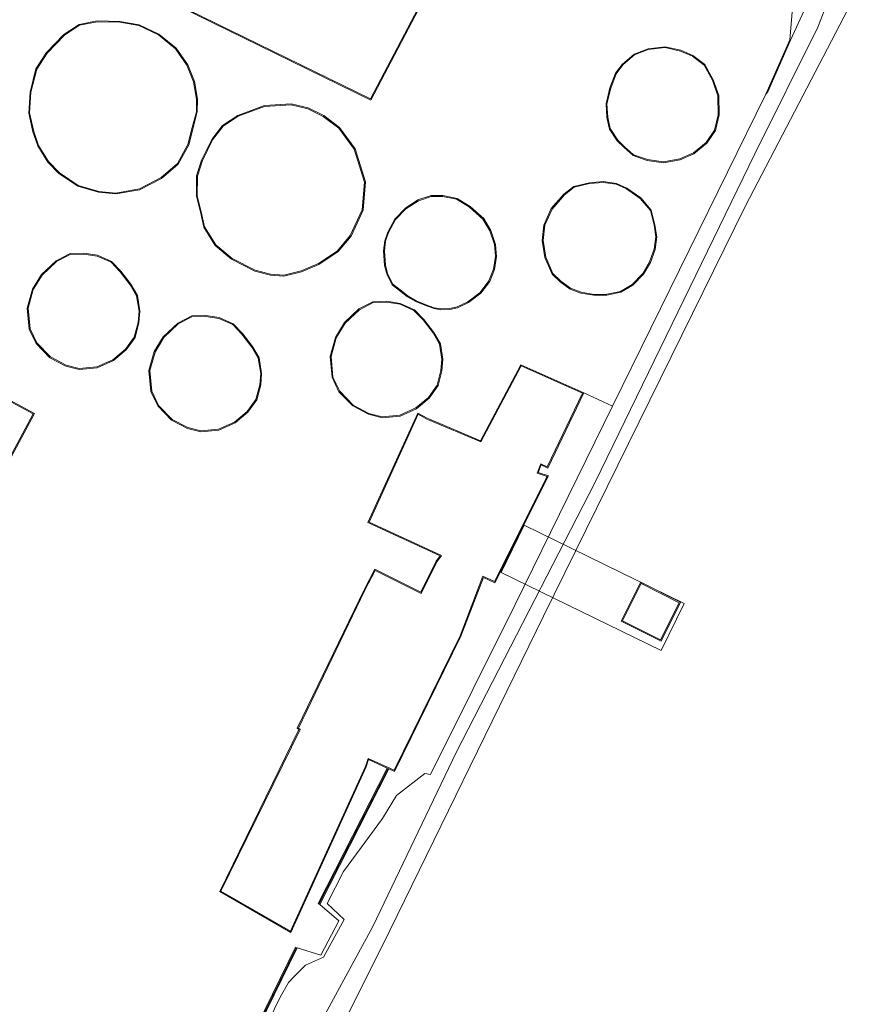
# Model space of a CAD drawing. Extents: x 176032 to 190000, y 318229 to 352878.
# Tile 131 of 184: x 177539 to 177584, y 321788 to 321841. Entities that reach past the tile are written whole.
import ezdxf

# ---------------------------------------------------------------- set-up
doc = ezdxf.new("R2010")
doc.units = 0
for name, color, linetype, lineweight in [('af-bs-rasterhekwerk', 253, 'hekwerk', 18), ('bp-b5-grasland', 253, 'Continuous', 18), ('gk-bs-kademuur', 253, 'kademuur', 18), ('gw-bs-kruinlijn', 253, 'Continuous', 18), ('iw-b6-overig', 253, 'Continuous', 18), ('kd-b1-dakrand', 6, 'Continuous', 18), ('kd-b1-maaiveldlijn', 6, 'Continuous', 18), ('kd-bs-dakrand', 6, 'Continuous', 18), ('kd-bs-maaiveldlijn', 6, 'Continuous', 18), ('kw-b5-kademuur', 253, 'kademuur', 18), ('og-b5-bebouwing', 6, 'Continuous', 18), ('og-b5-bekleding', 253, 'Continuous', 18), ('og-b5-grond_ingericht', 253, 'Continuous', 18), ('og-b5-water', 253, 'Continuous', 18), ('og-b6-bebouwing', 6, 'Continuous', 18), ('og-bs-maaiveld', 253, 'Continuous', 18), ('og-bs-terreinafscheiding', 7, 'Continuous', 18), ('wh-bs-waterlijn', 253, 'Continuous', 18)]:
    doc.layers.add(name, color=color, linetype=linetype, lineweight=lineweight)
doc.layers.add('viewports', color=7, linetype='Continuous')
doc.linetypes.add('hekwerk', pattern='A,7,-1.5,[1,RTW.shx,S=0.75,R=0,X=0,Y=0],-1.5', length=10)
doc.linetypes.add('kademuur', pattern='A,0.001,-1.5,[15,RTW.shx,S=1.016,R=0,X=0,Y=0],-3,[15,RTW.shx,S=1.016,R=0,X=0,Y=0],-3,[15,RTW.shx,S=1.016,R=0,X=0,Y=0],-3,[15,RTW.shx,S=1.016,R=0,X=0,Y=0],-3,[15,RTW.shx,S=1.016,R=0,X=0,Y=0],-2,[8,RTW.shx,S=1,R=0,X=0,Y=0],-1,[14,RTW.shx,S=1,R=0,X=0,Y=0],-1,[8,RTW.shx,S=1,R=0,X=0,Y=0],-1,[14,RTW.shx,S=1,R=0,X=0,Y=0],-1,[8,RTW.shx,S=1,R=0,X=0,Y=0],-0.001', length=19.502)

# ---------------------------------------------------------------- blocks, each defined once
blk = doc.blocks.new('x-ref dtb totaal grijs')
at = {"layer": 'af-bs-rasterhekwerk'}
for points in [[(177571.133, 321820.007, 45.14), (177579.377, 321836.796, 44.866)], [(177561.039, 321800.266, 45.31), (177561.345, 321800.199, 45.31), (177565.896, 321809.34, 45.314), (177571.133, 321820.007, 45.14)]]:
    blk.add_polyline3d(points, dxfattribs=at)
at = {"layer": 'bp-b5-grasland'}
for points in [[(177583.952, 321846.754, 44.97), (177580.712, 321839.686, 44.957), (177579.482, 321836.91, 44.87), (177579.377, 321836.796, 44.866), (177580.666, 321839.706, 44.957), (177581.291, 321847.191, 45.123)], [(177582.989, 321842.528, 44.435), (177582.178, 321840.395, 44.448), (177578.793, 321833.586, 44.409), (177570.202, 321815.933, 44.409), (177562.739, 321801.391, 44.37), (177558.246, 321792.031, 44.388), (177552.006, 321780.53, 44.531)], [(177547.202, 321775.729, 45.375), (177553.278, 321788.232, 45.379), (177553.716, 321789.019, 45.375), (177554.071, 321789.405, 45.375), (177554.632, 321789.96, 45.375), (177555.604, 321790.379, 45.373), (177556.707, 321792.41, 45.438), (177555.806, 321793.264, 45.297), (177556.684, 321794.983, 45.466), (177558.764, 321797.832, 45.384), (177559.522, 321799.077, 45.384), (177561.039, 321800.266, 45.31), (177561.345, 321800.199, 45.31), (177565.896, 321809.34, 45.314), (177571.133, 321820.007, 45.14), (177579.377, 321836.796, 44.866), (177579.482, 321836.91, 44.87), (177580.712, 321839.686, 44.957), (177583.952, 321846.754, 44.97)], [(177539.855, 321761.574, 45.257), (177554.193, 321790.882, 45.249), (177555.45, 321790.501, 45.249), (177556.423, 321792.333, 45.249), (177555.406, 321793.225, 45.297), (177559.108, 321800.508, 45.2), (177559.423, 321800.364, 45.19), (177562.986, 321807.636, 45.19), (177564.195, 321810.808, 45.19), (177564.816, 321810.515, 45.19), (177567.7, 321816.265, 45.19), (177567.144, 321816.447, 45.19), (177567.309, 321816.851, 45.19), (177567.652, 321816.685, 45.19), (177569.588, 321820.73, 45.19), (177571.133, 321820.007, 45.14), (177565.896, 321809.34, 45.314), (177561.345, 321800.199, 45.31), (177561.039, 321800.266, 45.31), (177559.522, 321799.077, 45.384), (177558.764, 321797.832, 45.384), (177556.684, 321794.983, 45.466), (177555.806, 321793.264, 45.297), (177556.707, 321792.41, 45.438), (177555.604, 321790.379, 45.373), (177554.632, 321789.96, 45.375), (177554.071, 321789.405, 45.375), (177553.716, 321789.019, 45.375), (177553.278, 321788.232, 45.379), (177547.202, 321775.729, 45.375)]]:
    blk.add_polyline3d(points, dxfattribs=at)
at = {"layer": 'gk-bs-kademuur'}
for points in [[(177555.373, 321793.269, 45.523), (177559.053, 321800.501, 45.49)], [(177539.817, 321761.616, 45.479), (177554.134, 321790.871, 45.484)]]:
    blk.add_polyline3d(points, dxfattribs=at)
at = {"layer": 'gw-bs-kruinlijn'}
for points in [[(177579.377, 321836.796, 44.866), (177579.482, 321836.91, 44.87), (177580.712, 321839.686, 44.957), (177583.952, 321846.754, 44.97)], [(177561.039, 321800.266, 45.31), (177559.522, 321799.077, 45.384), (177558.764, 321797.832, 45.384), (177556.684, 321794.983, 45.466), (177555.806, 321793.264, 45.297)], [(177555.806, 321793.264, 45.297), (177556.707, 321792.41, 45.438), (177555.604, 321790.379, 45.373), (177554.632, 321789.96, 45.375), (177554.071, 321789.405, 45.375), (177553.716, 321789.019, 45.375), (177553.278, 321788.232, 45.379), (177547.202, 321775.729, 45.375), (177540.087, 321761.446, 45.26)]]:
    blk.add_polyline3d(points, dxfattribs=at)
at = {"layer": 'iw-b6-overig'}
blk.add_polyline3d([(177565.153, 321811.067, 46.088), (177566.393, 321813.607, 46.088), (177574.989, 321809.409, 46.088), (177573.749, 321806.869, 46.088)], close=True, dxfattribs=at)
at = {"layer": 'kd-b1-dakrand'}
blk.add_polyline3d([(177572.673, 321810.474, 54.895), (177574.728, 321809.443, 54.895), (177573.724, 321807.443, 54.895), (177571.669, 321808.474, 54.895), (177572.673, 321810.474, 54.895)], dxfattribs=at)
at = {"layer": 'kd-b1-maaiveldlijn'}
blk.add_polyline3d([(177572.651, 321810.541, 46.088), (177574.795, 321809.465, 46.088), (177573.746, 321807.376, 46.088), (177571.602, 321808.452, 46.088), (177572.651, 321810.541, 46.088)], dxfattribs=at)
at = {"layer": 'kd-bs-dakrand'}
for points in [[(177562.326, 321844.531, 52.143), (177558.124, 321836.537, 51.953), (177545.313, 321842.817, 51.835)], [(177539.805, 321835.777, 65.672), (177539.877, 321836.887, 65.672), (177540.188, 321838.123, 65.672), (177540.752, 321838.998, 65.672), (177541.67, 321839.957, 65.672), (177542.482, 321840.492, 65.672), (177543.442, 321840.675, 65.672), (177544.653, 321840.653, 65.672), (177545.67, 321840.472, 65.672), (177546.728, 321839.971, 65.672), (177547.651, 321839.232, 65.672), (177548.26, 321838.346, 65.672), (177548.611, 321837.457, 65.672), (177548.777, 321836.514, 65.672), (177548.767, 321835.844, 65.677), (177548.546, 321834.992, 65.677), (177548.314, 321834.088, 65.677), (177547.756, 321833.062, 65.677), (177546.868, 321832.298, 65.677), (177545.701, 321831.698, 65.677), (177544.429, 321831.473, 65.677), (177543.52, 321831.559, 65.677), (177542.416, 321831.884, 65.677), (177541.403, 321832.56, 65.677), (177540.822, 321833.163, 65.677), (177540.287, 321834.034, 65.677), (177540.022, 321834.777, 65.677), (177539.805, 321835.777, 65.672)], [(177575.43, 321838.824, 74.149), (177576.058, 321838.347, 74.149), (177576.509, 321837.541, 74.149), (177576.793, 321836.702, 74.149), (177576.815, 321835.673, 74.149), (177576.62, 321834.858, 74.149), (177576.171, 321834.192, 74.149), (177575.486, 321833.626, 74.149), (177574.752, 321833.311, 74.149), (177573.882, 321833.153, 74.149), (177573.009, 321833.267, 74.149), (177572.269, 321833.525, 74.149), (177571.77, 321833.982, 74.149), (177571.427, 321834.31, 74.149), (177571.015, 321834.934, 74.149), (177570.88, 321835.543, 74.149), (177570.839, 321836.264, 74.149), (177571.048, 321837.107, 74.149), (177571.339, 321837.884, 74.149), (177571.688, 321838.357, 74.149), (177572.319, 321838.901, 74.145), (177573.059, 321839.182, 74.145), (177573.96, 321839.29, 74.145), (177574.784, 321839.097, 74.145), (177575.43, 321838.824, 74.149)], [(177555.585, 321835.592, 65.755), (177556.417, 321834.961, 65.755), (177557.255, 321833.825, 65.712), (177557.8, 321832.059, 65.712), (177557.682, 321830.571, 65.712), (177557.036, 321829.18, 65.716), (177556.353, 321828.37, 65.716), (177555.334, 321827.677, 65.716), (177554.4, 321827.29, 65.716), (177553.468, 321827.052, 65.716), (177552.757, 321827.104, 65.716), (177551.924, 321827.323, 65.716), (177550.684, 321827.949, 65.716), (177549.809, 321828.687, 65.716), (177549.206, 321829.652, 65.72), (177549.029, 321830.469, 65.72), (177548.816, 321831.315, 65.72), (177548.824, 321832.383, 65.72), (177549.092, 321833.224, 65.716), (177549.636, 321834.328, 65.716), (177550.202, 321835.066, 65.716), (177551.011, 321835.603, 65.716), (177552.432, 321836.132, 65.716), (177553.856, 321836.22, 65.716), (177554.759, 321836.001, 65.716), (177555.585, 321835.592, 65.755)], [(177571.889, 321831.691, 74.036), (177572.62, 321831.174, 74.036), (177573.175, 321830.526, 74.036), (177573.368, 321829.76, 74.036), (177573.469, 321829.119, 74.036), (177573.374, 321828.455, 74.036), (177573.132, 321827.764, 74.036), (177572.766, 321827.143, 74.036), (177572.196, 321826.558, 74.036), (177571.568, 321826.181, 74.036), (177570.832, 321826.027, 74.036), (177570.128, 321826.022, 74.036), (177569.449, 321826.133, 74.036), (177568.882, 321826.355, 74.036), (177568.357, 321826.732, 74.036), (177567.931, 321827.141, 74.036), (177567.548, 321828.027, 74.036), (177567.411, 321828.916, 74.036), (177567.492, 321829.737, 74.036), (177567.885, 321830.613, 74.036), (177568.553, 321831.368, 74.036), (177569.07, 321831.783, 74.036), (177569.901, 321831.978, 74.036), (177570.633, 321832.037, 74.036), (177571.33, 321831.941, 74.036), (177571.889, 321831.691, 74.036)], [(177563.447, 321830.704, 64.872), (177564.173, 321830.062, 64.876), (177564.549, 321829.431, 64.876), (177564.791, 321828.703, 64.876), (177564.855, 321828.056, 64.876), (177564.745, 321827.373, 64.876), (177564.492, 321826.745, 64.876), (177564.017, 321826.132, 64.876), (177563.367, 321825.627, 64.876), (177562.79, 321825.348, 64.876), (177562.387, 321825.264, 64.876), (177561.904, 321825.244, 64.876), (177561.556, 321825.306, 64.876), (177561.155, 321825.446, 64.876), (177560.588, 321825.682, 64.876), (177560.148, 321825.935, 64.876), (177559.715, 321826.266, 64.876), (177559.334, 321826.568, 64.876), (177559.061, 321827.099, 64.876), (177558.928, 321827.588, 64.876), (177558.884, 321828.36, 64.876), (177558.939, 321828.892, 64.876), (177559.102, 321829.344, 64.876), (177559.476, 321830.044, 64.876), (177560.033, 321830.617, 64.876), (177560.702, 321831.053, 64.876), (177561.391, 321831.294, 64.876), (177562.01, 321831.292, 64.876), (177562.758, 321831.133, 64.876), (177563.447, 321830.704, 64.872)], [(177544.674, 321827.239, 64.972), (177545.207, 321826.541, 64.972), (177545.553, 321825.945, 64.972), (177545.684, 321825.124, 64.972), (177545.632, 321824.518, 64.972), (177545.429, 321823.729, 64.972), (177544.959, 321823.072, 64.972), (177544.283, 321822.511, 64.972), (177543.42, 321822.121, 64.972), (177542.471, 321822.033, 64.972), (177541.761, 321822.215, 64.972), (177540.917, 321822.656, 64.972), (177540.19, 321823.409, 64.972), (177539.825, 321824.17, 64.972), (177539.729, 321825.277, 64.972), (177540.002, 321826.276, 64.972), (177540.478, 321827.063, 64.972), (177541.251, 321827.789, 64.972), (177541.988, 321828.171, 64.972), (177542.723, 321828.192, 64.972), (177543.43, 321828.084, 64.972), (177544.181, 321827.749, 64.972), (177544.674, 321827.239, 64.972)], [(177521.717, 321827.99, 65.685), (177534.539, 321821.119, 65.681), (177535.125, 321822.212, 65.681), (177539.995, 321819.603, 65.681), (177533.016, 321806.578, 65.685), (177515.324, 321816.057, 65.681), (177521.717, 321827.99, 65.685)], [(177560.958, 321824.647, 65.268), (177561.491, 321823.949, 65.268), (177561.837, 321823.353, 65.268), (177561.968, 321822.532, 65.268), (177561.916, 321821.926, 65.272), (177561.713, 321821.137, 65.272), (177561.243, 321820.48, 65.272), (177560.567, 321819.919, 65.272), (177559.704, 321819.529, 65.272), (177558.755, 321819.441, 65.272), (177558.045, 321819.623, 65.272), (177557.201, 321820.064, 65.272), (177556.474, 321820.817, 65.272), (177556.109, 321821.578, 65.272), (177556.013, 321822.685, 65.268), (177556.286, 321823.684, 65.268), (177556.762, 321824.471, 65.268), (177557.535, 321825.197, 65.268), (177558.272, 321825.579, 65.268), (177559.007, 321825.6, 65.268), (177559.714, 321825.492, 65.268), (177560.465, 321825.157, 65.268), (177560.958, 321824.647, 65.268)], [(177551.216, 321823.886, 64.99), (177551.749, 321823.188, 64.99), (177552.095, 321822.592, 64.99), (177552.226, 321821.771, 64.99), (177552.174, 321821.165, 64.99), (177551.971, 321820.376, 64.99), (177551.501, 321819.719, 64.99), (177550.825, 321819.158, 64.99), (177549.962, 321818.768, 64.99), (177549.013, 321818.68, 64.99), (177548.303, 321818.862, 64.99), (177547.459, 321819.303, 64.99), (177546.732, 321820.056, 64.99), (177546.367, 321820.817, 64.99), (177546.271, 321821.924, 64.99), (177546.544, 321822.923, 64.99), (177547.02, 321823.71, 64.99), (177547.793, 321824.436, 64.99), (177548.53, 321824.818, 64.99), (177549.265, 321824.839, 64.99), (177549.972, 321824.731, 64.99), (177550.723, 321824.396, 64.99), (177551.216, 321823.886, 64.99)], [(177550.09, 321793.938, 49.289), (177554.348, 321802.632, 49.119), (177554.248, 321802.706, 49.072), (177557.844, 321810.157, 49.072), (177558.378, 321811.172, 49.072), (177560.858, 321809.938, 48.924), (177561.7, 321811.648, 48.924), (177561.94, 321811.979, 56.757), (177558.056, 321813.773, 56.757), (177560.69, 321819.574, 56.757), (177561.157, 321819.319, 56.757), (177561.249, 321819.283, 57.183), (177564.066, 321818.086, 57.183), (177566.223, 321822.175, 57.183), (177569.521, 321820.706, 57.187), (177567.628, 321816.752, 57.183), (177567.283, 321816.919, 57.183), (177567.077, 321816.417, 56.944), (177567.63, 321816.236, 56.948), (177564.792, 321810.579, 56.948), (177564.17, 321810.873, 56.796), (177562.941, 321807.657, 48.898), (177559.4, 321800.431, 48.941), (177557.993, 321801.074, 49.202), (177557.856, 321800.631, 48.545), (177553.822, 321791.776, 48.55), (177550.09, 321793.938, 49.289)]]:
    blk.add_polyline3d(points, dxfattribs=at)
at = {"layer": 'kd-bs-maaiveldlijn'}
for points in [[(177562.36, 321844.488, 45.021), (177558.146, 321836.47, 45.021), (177545.301, 321842.767, 45.021)], [(177539.755, 321835.773, 44.996), (177539.827, 321836.895, 44.996), (177540.142, 321838.143, 44.996), (177540.713, 321839.029, 44.996), (177541.638, 321839.996, 44.996), (177542.463, 321840.539, 44.996), (177543.438, 321840.725, 44.996), (177544.658, 321840.703, 44.996), (177545.685, 321840.52, 44.996), (177546.755, 321840.014, 44.996), (177547.688, 321839.266, 44.996), (177548.304, 321838.37, 44.996), (177548.659, 321837.471, 44.996), (177548.827, 321836.518, 44.996), (177548.817, 321835.837, 44.996), (177548.594, 321834.98, 44.996), (177548.361, 321834.07, 44.996), (177547.796, 321833.03, 44.996), (177546.896, 321832.256, 44.996), (177545.717, 321831.65, 44.996), (177544.431, 321831.423, 44.996), (177543.511, 321831.51, 44.996), (177542.395, 321831.838, 44.996), (177541.371, 321832.521, 44.996), (177540.782, 321833.132, 44.996), (177540.242, 321834.012, 44.996), (177539.974, 321834.763, 44.996), (177539.755, 321835.773, 44.996)], [(177575.455, 321838.868, 45.1), (177576.097, 321838.381, 45.1), (177576.555, 321837.561, 45.1), (177576.843, 321836.711, 45.1), (177576.865, 321835.668, 45.1), (177576.667, 321834.838, 45.1), (177576.208, 321834.158, 45.1), (177575.512, 321833.583, 45.1), (177574.767, 321833.263, 45.1), (177573.883, 321833.102, 45.1), (177572.997, 321833.218, 45.1), (177572.243, 321833.481, 45.1), (177571.736, 321833.945, 45.1), (177571.388, 321834.278, 45.1), (177570.968, 321834.914, 45.1), (177570.83, 321835.536, 45.1), (177570.789, 321836.269, 45.1), (177571, 321837.122, 45.1), (177571.295, 321837.908, 45.1), (177571.651, 321838.391, 45.1), (177572.293, 321838.945, 45.1), (177573.047, 321839.231, 45.1), (177573.963, 321839.341, 45.1), (177574.8, 321839.145, 45.1), (177575.455, 321838.868, 45.1)], [(177555.611, 321835.635, 44.86), (177556.453, 321834.996, 44.86), (177557.3, 321833.848, 44.86), (177557.851, 321832.065, 44.86), (177557.731, 321830.558, 44.86), (177557.079, 321829.153, 44.86), (177556.387, 321828.333, 44.86), (177555.358, 321827.633, 44.86), (177554.416, 321827.242, 44.86), (177553.472, 321827.002, 44.86), (177552.749, 321827.054, 44.86), (177551.906, 321827.276, 44.86), (177550.656, 321827.907, 44.86), (177549.771, 321828.654, 44.86), (177549.159, 321829.633, 44.86), (177548.98, 321830.458, 44.86), (177548.766, 321831.309, 44.86), (177548.774, 321832.391, 44.86), (177549.045, 321833.243, 44.86), (177549.593, 321834.355, 44.86), (177550.167, 321835.103, 44.86), (177550.988, 321835.648, 44.86), (177552.422, 321836.181, 44.86), (177553.86, 321836.27, 44.86), (177554.776, 321836.048, 44.86), (177555.611, 321835.635, 44.86)], [(177571.914, 321831.735, 45.1), (177572.654, 321831.211, 45.1), (177573.221, 321830.55, 45.1), (177573.417, 321829.77, 45.1), (177573.52, 321829.119, 45.1), (177573.423, 321828.443, 45.1), (177573.178, 321827.743, 45.1), (177572.806, 321827.112, 45.1), (177572.227, 321826.518, 45.1), (177571.586, 321826.134, 45.1), (177570.837, 321825.977, 45.1), (177570.124, 321825.972, 45.1), (177569.436, 321826.085, 45.1), (177568.858, 321826.311, 45.1), (177568.325, 321826.693, 45.1), (177567.889, 321827.112, 45.1), (177567.5, 321828.013, 45.1), (177567.361, 321828.915, 45.1), (177567.443, 321829.75, 45.1), (177567.842, 321830.64, 45.1), (177568.518, 321831.404, 45.1), (177569.048, 321831.829, 45.1), (177569.893, 321832.028, 45.1), (177570.634, 321832.087, 45.1), (177571.344, 321831.99, 45.1), (177571.914, 321831.735, 45.1)], [(177563.477, 321830.744, 45.1), (177564.212, 321830.094, 45.1), (177564.595, 321829.452, 45.1), (177564.84, 321828.713, 45.1), (177564.905, 321828.054, 45.1), (177564.793, 321827.36, 45.1), (177564.536, 321826.72, 45.1), (177564.053, 321826.096, 45.1), (177563.394, 321825.584, 45.1), (177562.806, 321825.3, 45.1), (177562.393, 321825.214, 45.1), (177561.901, 321825.194, 45.1), (177561.543, 321825.257, 45.1), (177561.137, 321825.399, 45.1), (177560.566, 321825.637, 45.1), (177560.12, 321825.893, 45.1), (177559.684, 321826.227, 45.1), (177559.294, 321826.536, 45.1), (177559.014, 321827.081, 45.1), (177558.878, 321827.58, 45.1), (177558.834, 321828.361, 45.1), (177558.89, 321828.903, 45.1), (177559.056, 321829.364, 45.1), (177559.435, 321830.074, 45.1), (177560.001, 321830.656, 45.1), (177560.68, 321831.098, 45.1), (177561.383, 321831.344, 45.1), (177562.015, 321831.342, 45.1), (177562.777, 321831.18, 45.1), (177563.477, 321830.744, 45.1)], [(177521.697, 321828.058, 44.87), (177534.519, 321821.187, 44.87), (177535.105, 321822.28, 44.87), (177540.063, 321819.623, 44.87), (177533.036, 321806.51, 44.87), (177515.256, 321816.037, 44.87), (177521.697, 321828.058, 44.87)], [(177544.712, 321827.272, 45.149), (177545.249, 321826.569, 45.149), (177545.601, 321825.962, 45.149), (177545.734, 321825.126, 45.149), (177545.681, 321824.51, 45.149), (177545.475, 321823.708, 45.149), (177544.996, 321823.038, 45.149), (177544.31, 321822.468, 45.149), (177543.433, 321822.072, 45.149), (177542.467, 321821.982, 45.149), (177541.743, 321822.168, 45.149), (177540.887, 321822.615, 45.149), (177540.148, 321823.38, 45.149), (177539.776, 321824.157, 45.149), (177539.678, 321825.282, 45.149), (177539.956, 321826.296, 45.149), (177540.439, 321827.095, 45.149), (177541.222, 321827.83, 45.149), (177541.975, 321828.221, 45.149), (177542.726, 321828.242, 45.149), (177543.444, 321828.132, 45.149), (177544.21, 321827.791, 45.149), (177544.712, 321827.272, 45.149)], [(177560.996, 321824.68, 45.08), (177561.533, 321823.977, 45.08), (177561.885, 321823.37, 45.08), (177562.018, 321822.534, 45.08), (177561.965, 321821.918, 45.08), (177561.759, 321821.116, 45.08), (177561.28, 321820.446, 45.08), (177560.594, 321819.876, 45.08), (177559.717, 321819.48, 45.08), (177558.751, 321819.39, 45.08), (177558.027, 321819.576, 45.08), (177557.171, 321820.023, 45.08), (177556.432, 321820.788, 45.08), (177556.06, 321821.565, 45.08), (177555.962, 321822.69, 45.08), (177556.24, 321823.704, 45.08), (177556.723, 321824.503, 45.08), (177557.506, 321825.238, 45.08), (177558.259, 321825.629, 45.08), (177559.01, 321825.65, 45.08), (177559.728, 321825.54, 45.08), (177560.494, 321825.199, 45.08), (177560.996, 321824.68, 45.08)], [(177551.254, 321823.919, 45.149), (177551.791, 321823.216, 45.149), (177552.143, 321822.609, 45.149), (177552.276, 321821.773, 45.149), (177552.223, 321821.157, 45.149), (177552.017, 321820.355, 45.149), (177551.538, 321819.685, 45.149), (177550.852, 321819.115, 45.149), (177549.975, 321818.719, 45.149), (177549.009, 321818.629, 45.149), (177548.285, 321818.815, 45.149), (177547.429, 321819.262, 45.149), (177546.69, 321820.027, 45.149), (177546.318, 321820.804, 45.149), (177546.22, 321821.929, 45.149), (177546.498, 321822.943, 45.149), (177546.981, 321823.742, 45.149), (177547.764, 321824.477, 45.149), (177548.517, 321824.868, 45.149), (177549.268, 321824.889, 45.149), (177549.986, 321824.779, 45.149), (177550.752, 321824.438, 45.149), (177551.254, 321823.919, 45.149)], [(177559.018, 321800.549, 45.2), (177559.108, 321800.508, 45.2), (177559.423, 321800.364, 45.19), (177562.986, 321807.636, 45.19), (177564.195, 321810.808, 45.19), (177564.816, 321810.515, 45.19), (177567.7, 321816.265, 45.19), (177567.144, 321816.447, 45.19), (177567.309, 321816.851, 45.19), (177567.652, 321816.685, 45.19), (177569.588, 321820.73, 45.19), (177566.2, 321822.24, 45.19), (177564.043, 321818.15, 45.19), (177561.256, 321819.334, 45.19), (177561.167, 321819.37, 45.19), (177560.666, 321819.643, 45.19), (177557.99, 321813.749, 45.19), (177561.864, 321811.96, 45.19), (177561.657, 321811.674, 45.19), (177560.835, 321810.005, 45.19), (177558.356, 321811.239, 45.19), (177557.799, 321810.18, 45.19), (177554.185, 321802.69, 45.19), (177554.278, 321802.623, 45.19), (177550.026, 321793.92, 45.19), (177553.844, 321791.704, 45.19), (177557.902, 321800.612, 45.19), (177558.021, 321801.005, 45.19), (177559.018, 321800.549, 45.2)]]:
    blk.add_polyline3d(points, dxfattribs=at)
at = {"layer": 'kw-b5-kademuur'}
for points in [[(177559.018, 321800.549, 45.2), (177559.108, 321800.508, 45.2), (177555.406, 321793.225, 45.297), (177555.317, 321793.27, 45.297)], [(177539.855, 321761.574, 45.257), (177539.766, 321761.615, 45.257), (177554.103, 321790.926, 45.249), (177554.193, 321790.882, 45.249)]]:
    blk.add_polyline3d(points, close=True, dxfattribs=at)
at = {"layer": 'og-b5-bebouwing'}
blk.add_polyline3d([(177562.36, 321844.488, 45.021), (177558.146, 321836.47, 45.021), (177545.301, 321842.767, 45.021)], dxfattribs=at)
for points in [[(177539.755, 321835.773, 44.996), (177539.827, 321836.895, 44.996), (177540.142, 321838.143, 44.996), (177540.713, 321839.029, 44.996), (177541.638, 321839.996, 44.996), (177542.463, 321840.539, 44.996), (177543.438, 321840.725, 44.996), (177544.658, 321840.703, 44.996), (177545.685, 321840.52, 44.996), (177546.755, 321840.014, 44.996), (177547.688, 321839.266, 44.996), (177548.304, 321838.37, 44.996), (177548.659, 321837.471, 44.996), (177548.827, 321836.518, 44.996), (177548.817, 321835.837, 44.996), (177548.594, 321834.98, 44.996), (177548.361, 321834.07, 44.996), (177547.796, 321833.03, 44.996), (177546.896, 321832.256, 44.996), (177545.717, 321831.65, 44.996), (177544.431, 321831.423, 44.996), (177543.511, 321831.51, 44.996), (177542.395, 321831.838, 44.996), (177541.371, 321832.521, 44.996), (177540.782, 321833.132, 44.996), (177540.242, 321834.012, 44.996), (177539.974, 321834.763, 44.996)], [(177575.455, 321838.868, 45.1), (177576.097, 321838.381, 45.1), (177576.555, 321837.561, 45.1), (177576.843, 321836.711, 45.1), (177576.865, 321835.668, 45.1), (177576.667, 321834.838, 45.1), (177576.208, 321834.158, 45.1), (177575.512, 321833.583, 45.1), (177574.767, 321833.263, 45.1), (177573.883, 321833.102, 45.1), (177572.997, 321833.218, 45.1), (177572.243, 321833.481, 45.1), (177571.736, 321833.945, 45.1), (177571.388, 321834.278, 45.1), (177570.968, 321834.914, 45.1), (177570.83, 321835.536, 45.1), (177570.789, 321836.269, 45.1), (177571, 321837.122, 45.1), (177571.295, 321837.908, 45.1), (177571.651, 321838.391, 45.1), (177572.293, 321838.945, 45.1), (177573.047, 321839.231, 45.1), (177573.963, 321839.341, 45.1), (177574.8, 321839.145, 45.1)], [(177555.611, 321835.635, 44.86), (177556.453, 321834.996, 44.86), (177557.3, 321833.848, 44.86), (177557.851, 321832.065, 44.86), (177557.731, 321830.558, 44.86), (177557.079, 321829.153, 44.86), (177556.387, 321828.333, 44.86), (177555.358, 321827.633, 44.86), (177554.416, 321827.242, 44.86), (177553.472, 321827.002, 44.86), (177552.749, 321827.054, 44.86), (177551.906, 321827.276, 44.86), (177550.656, 321827.907, 44.86), (177549.771, 321828.654, 44.86), (177549.159, 321829.633, 44.86), (177548.98, 321830.458, 44.86), (177548.766, 321831.309, 44.86), (177548.774, 321832.391, 44.86), (177549.045, 321833.243, 44.86), (177549.593, 321834.355, 44.86), (177550.167, 321835.103, 44.86), (177550.988, 321835.648, 44.86), (177552.422, 321836.181, 44.86), (177553.86, 321836.27, 44.86), (177554.776, 321836.048, 44.86)], [(177571.914, 321831.735, 45.1), (177572.654, 321831.211, 45.1), (177573.221, 321830.55, 45.1), (177573.417, 321829.77, 45.1), (177573.52, 321829.119, 45.1), (177573.423, 321828.443, 45.1), (177573.178, 321827.743, 45.1), (177572.806, 321827.112, 45.1), (177572.227, 321826.518, 45.1), (177571.586, 321826.134, 45.1), (177570.837, 321825.977, 45.1), (177570.124, 321825.972, 45.1), (177569.436, 321826.085, 45.1), (177568.858, 321826.311, 45.1), (177568.325, 321826.693, 45.1), (177567.889, 321827.112, 45.1), (177567.5, 321828.013, 45.1), (177567.361, 321828.915, 45.1), (177567.443, 321829.75, 45.1), (177567.842, 321830.64, 45.1), (177568.518, 321831.404, 45.1), (177569.048, 321831.829, 45.1), (177569.893, 321832.028, 45.1), (177570.634, 321832.087, 45.1), (177571.344, 321831.99, 45.1)], [(177563.477, 321830.744, 45.1), (177564.212, 321830.094, 45.1), (177564.595, 321829.452, 45.1), (177564.84, 321828.713, 45.1), (177564.905, 321828.054, 45.1), (177564.793, 321827.36, 45.1), (177564.536, 321826.72, 45.1), (177564.053, 321826.096, 45.1), (177563.394, 321825.584, 45.1), (177562.806, 321825.3, 45.1), (177562.393, 321825.214, 45.1), (177561.901, 321825.194, 45.1), (177561.543, 321825.257, 45.1), (177561.137, 321825.399, 45.1), (177560.566, 321825.637, 45.1), (177560.12, 321825.893, 45.1), (177559.684, 321826.227, 45.1), (177559.294, 321826.536, 45.1), (177559.014, 321827.081, 45.1), (177558.878, 321827.58, 45.1), (177558.834, 321828.361, 45.1), (177558.89, 321828.903, 45.1), (177559.056, 321829.364, 45.1), (177559.435, 321830.074, 45.1), (177560.001, 321830.656, 45.1), (177560.68, 321831.098, 45.1), (177561.383, 321831.344, 45.1), (177562.015, 321831.342, 45.1), (177562.777, 321831.18, 45.1)], [(177521.697, 321828.058, 44.87), (177534.519, 321821.187, 44.87), (177535.105, 321822.28, 44.87), (177540.063, 321819.623, 44.87), (177533.036, 321806.51, 44.87), (177515.256, 321816.037, 44.87)], [(177544.712, 321827.272, 45.149), (177545.249, 321826.569, 45.149), (177545.601, 321825.962, 45.149), (177545.734, 321825.126, 45.149), (177545.681, 321824.51, 45.149), (177545.475, 321823.708, 45.149), (177544.996, 321823.038, 45.149), (177544.31, 321822.468, 45.149), (177543.433, 321822.072, 45.149), (177542.467, 321821.982, 45.149), (177541.743, 321822.168, 45.149), (177540.887, 321822.615, 45.149), (177540.148, 321823.38, 45.149), (177539.776, 321824.157, 45.149), (177539.678, 321825.282, 45.149), (177539.956, 321826.296, 45.149), (177540.439, 321827.095, 45.149), (177541.222, 321827.83, 45.149), (177541.975, 321828.221, 45.149), (177542.726, 321828.242, 45.149), (177543.444, 321828.132, 45.149), (177544.21, 321827.791, 45.149)], [(177560.996, 321824.68, 45.08), (177561.533, 321823.977, 45.08), (177561.885, 321823.37, 45.08), (177562.018, 321822.534, 45.08), (177561.965, 321821.918, 45.08), (177561.759, 321821.116, 45.08), (177561.28, 321820.446, 45.08), (177560.594, 321819.876, 45.08), (177559.717, 321819.48, 45.08), (177558.751, 321819.39, 45.08), (177558.027, 321819.576, 45.08), (177557.171, 321820.023, 45.08), (177556.432, 321820.788, 45.08), (177556.06, 321821.565, 45.08), (177555.962, 321822.69, 45.08), (177556.24, 321823.704, 45.08), (177556.723, 321824.503, 45.08), (177557.506, 321825.238, 45.08), (177558.259, 321825.629, 45.08), (177559.01, 321825.65, 45.08), (177559.728, 321825.54, 45.08), (177560.494, 321825.199, 45.08)], [(177551.254, 321823.919, 45.149), (177551.791, 321823.216, 45.149), (177552.143, 321822.609, 45.149), (177552.276, 321821.773, 45.149), (177552.223, 321821.157, 45.149), (177552.017, 321820.355, 45.149), (177551.538, 321819.685, 45.149), (177550.852, 321819.115, 45.149), (177549.975, 321818.719, 45.149), (177549.009, 321818.629, 45.149), (177548.285, 321818.815, 45.149), (177547.429, 321819.262, 45.149), (177546.69, 321820.027, 45.149), (177546.318, 321820.804, 45.149), (177546.22, 321821.929, 45.149), (177546.498, 321822.943, 45.149), (177546.981, 321823.742, 45.149), (177547.764, 321824.477, 45.149), (177548.517, 321824.868, 45.149), (177549.268, 321824.889, 45.149), (177549.986, 321824.779, 45.149), (177550.752, 321824.438, 45.149)], [(177559.018, 321800.549, 45.2), (177558.021, 321801.005, 45.19), (177557.902, 321800.612, 45.19), (177553.844, 321791.704, 45.19), (177550.026, 321793.92, 45.19), (177554.278, 321802.623, 45.19), (177554.185, 321802.69, 45.19), (177557.799, 321810.18, 45.19), (177558.356, 321811.239, 45.19), (177560.835, 321810.005, 45.19), (177561.657, 321811.674, 45.19), (177561.864, 321811.96, 45.19), (177557.99, 321813.749, 45.19), (177560.666, 321819.643, 45.19), (177561.167, 321819.37, 45.19), (177561.256, 321819.334, 45.19), (177564.043, 321818.15, 45.19), (177566.2, 321822.24, 45.19), (177569.588, 321820.73, 45.19), (177567.652, 321816.685, 45.19), (177567.309, 321816.851, 45.19), (177567.144, 321816.447, 45.19), (177567.7, 321816.265, 45.19), (177564.816, 321810.515, 45.19), (177564.195, 321810.808, 45.19), (177562.986, 321807.636, 45.19), (177559.423, 321800.364, 45.19), (177559.108, 321800.508, 45.2)]]:
    blk.add_polyline3d(points, close=True, dxfattribs=at)
at = {"layer": 'og-b5-bekleding'}
blk.add_polyline3d([(177584.456, 321842.623, 43.844), (177578.285, 321830.776, 43.848), (177567.431, 321808.718, 43.753), (177558.779, 321791.017, 43.757), (177549.492, 321772.529, 43.761), (177547.32, 321767.473, 43.761), (177546.338, 321765.957, 43.766), (177545.395, 321764.917, 43.727), (177544.736, 321764.162, 43.683), (177543.984, 321763.372, 43.683), (177543.381, 321762.843, 43.683), (177542.905, 321762.751, 43.683), (177543.372, 321763.913, 44.079), (177544.039, 321765.606, 44.657), (177544.956, 321766.532, 44.622), (177547.471, 321770.976, 44.531), (177552.006, 321780.53, 44.531), (177558.246, 321792.031, 44.388), (177562.739, 321801.391, 44.37), (177570.202, 321815.933, 44.409), (177578.793, 321833.586, 44.409), (177582.178, 321840.395, 44.448), (177582.989, 321842.528, 44.435)], dxfattribs=at)
at = {"layer": 'og-b5-grond_ingericht'}
for points in [[(177581.291, 321847.191, 45.123), (177580.666, 321839.706, 44.957), (177579.377, 321836.796, 44.866), (177571.133, 321820.007, 45.14), (177569.588, 321820.73, 45.19), (177566.2, 321822.24, 45.19), (177564.043, 321818.15, 45.19), (177561.256, 321819.334, 45.19), (177561.167, 321819.37, 45.19), (177560.666, 321819.643, 45.19), (177557.99, 321813.749, 45.19), (177561.864, 321811.96, 45.19), (177561.657, 321811.674, 45.19), (177560.835, 321810.005, 45.19), (177558.356, 321811.239, 45.19), (177557.799, 321810.18, 45.19), (177554.185, 321802.69, 45.19), (177554.278, 321802.623, 45.19), (177550.026, 321793.92, 45.19), (177553.844, 321791.704, 45.19), (177557.902, 321800.612, 45.19), (177558.021, 321801.005, 45.19), (177559.018, 321800.549, 45.2), (177555.317, 321793.27, 45.297), (177555.406, 321793.225, 45.297), (177556.423, 321792.333, 45.249), (177555.45, 321790.501, 45.249), (177554.193, 321790.882, 45.249), (177554.103, 321790.926, 45.249), (177539.766, 321761.615, 45.257)], [(177545.301, 321842.767, 45.021), (177558.146, 321836.47, 45.021), (177562.36, 321844.488, 45.021)]]:
    blk.add_polyline3d(points, dxfattribs=at)
for points in [[(177539.755, 321835.773, 44.996), (177539.974, 321834.763, 44.996), (177540.242, 321834.012, 44.996), (177540.782, 321833.132, 44.996), (177541.371, 321832.521, 44.996), (177542.395, 321831.838, 44.996), (177543.511, 321831.51, 44.996), (177544.431, 321831.423, 44.996), (177545.717, 321831.65, 44.996), (177546.896, 321832.256, 44.996), (177547.796, 321833.03, 44.996), (177548.361, 321834.07, 44.996), (177548.594, 321834.98, 44.996), (177548.817, 321835.837, 44.996), (177548.827, 321836.518, 44.996), (177548.659, 321837.471, 44.996), (177548.304, 321838.37, 44.996), (177547.688, 321839.266, 44.996), (177546.755, 321840.014, 44.996), (177545.685, 321840.52, 44.996), (177544.658, 321840.703, 44.996), (177543.438, 321840.725, 44.996), (177542.463, 321840.539, 44.996), (177541.638, 321839.996, 44.996), (177540.713, 321839.029, 44.996), (177540.142, 321838.143, 44.996), (177539.827, 321836.895, 44.996)], [(177571, 321837.122, 45.1), (177570.789, 321836.269, 45.1), (177570.83, 321835.536, 45.1), (177570.968, 321834.914, 45.1), (177571.388, 321834.278, 45.1), (177571.736, 321833.945, 45.1), (177572.243, 321833.481, 45.1), (177572.997, 321833.218, 45.1), (177573.883, 321833.102, 45.1), (177574.767, 321833.263, 45.1), (177575.512, 321833.583, 45.1), (177576.208, 321834.158, 45.1), (177576.667, 321834.838, 45.1), (177576.865, 321835.668, 45.1), (177576.843, 321836.711, 45.1), (177576.555, 321837.561, 45.1), (177576.097, 321838.381, 45.1), (177575.455, 321838.868, 45.1), (177574.8, 321839.145, 45.1), (177573.963, 321839.341, 45.1), (177573.047, 321839.231, 45.1), (177572.293, 321838.945, 45.1), (177571.651, 321838.391, 45.1), (177571.295, 321837.908, 45.1)], [(177554.776, 321836.048, 44.86), (177553.86, 321836.27, 44.86), (177552.422, 321836.181, 44.86), (177550.988, 321835.648, 44.86), (177550.167, 321835.103, 44.86), (177549.593, 321834.355, 44.86), (177549.045, 321833.243, 44.86), (177548.774, 321832.391, 44.86), (177548.766, 321831.309, 44.86), (177548.98, 321830.458, 44.86), (177549.159, 321829.633, 44.86), (177549.771, 321828.654, 44.86), (177550.656, 321827.907, 44.86), (177551.906, 321827.276, 44.86), (177552.749, 321827.054, 44.86), (177553.472, 321827.002, 44.86), (177554.416, 321827.242, 44.86), (177555.358, 321827.633, 44.86), (177556.387, 321828.333, 44.86), (177557.079, 321829.153, 44.86), (177557.731, 321830.558, 44.86), (177557.851, 321832.065, 44.86), (177557.3, 321833.848, 44.86), (177556.453, 321834.996, 44.86), (177555.611, 321835.635, 44.86)], [(177568.518, 321831.404, 45.1), (177567.842, 321830.64, 45.1), (177567.443, 321829.75, 45.1), (177567.361, 321828.915, 45.1), (177567.5, 321828.013, 45.1), (177567.889, 321827.112, 45.1), (177568.325, 321826.693, 45.1), (177568.858, 321826.311, 45.1), (177569.436, 321826.085, 45.1), (177570.124, 321825.972, 45.1), (177570.837, 321825.977, 45.1), (177571.586, 321826.134, 45.1), (177572.227, 321826.518, 45.1), (177572.806, 321827.112, 45.1), (177573.178, 321827.743, 45.1), (177573.423, 321828.443, 45.1), (177573.52, 321829.119, 45.1), (177573.417, 321829.77, 45.1), (177573.221, 321830.55, 45.1), (177572.654, 321831.211, 45.1), (177571.914, 321831.735, 45.1), (177571.344, 321831.99, 45.1), (177570.634, 321832.087, 45.1), (177569.893, 321832.028, 45.1), (177569.048, 321831.829, 45.1)], [(177562.015, 321831.342, 45.1), (177561.383, 321831.344, 45.1), (177560.68, 321831.098, 45.1), (177560.001, 321830.656, 45.1), (177559.435, 321830.074, 45.1), (177559.056, 321829.364, 45.1), (177558.89, 321828.903, 45.1), (177558.834, 321828.361, 45.1), (177558.878, 321827.58, 45.1), (177559.014, 321827.081, 45.1), (177559.294, 321826.536, 45.1), (177559.684, 321826.227, 45.1), (177560.12, 321825.893, 45.1), (177560.566, 321825.637, 45.1), (177561.137, 321825.399, 45.1), (177561.543, 321825.257, 45.1), (177561.901, 321825.194, 45.1), (177562.393, 321825.214, 45.1), (177562.806, 321825.3, 45.1), (177563.394, 321825.584, 45.1), (177564.053, 321826.096, 45.1), (177564.536, 321826.72, 45.1), (177564.793, 321827.36, 45.1), (177564.905, 321828.054, 45.1), (177564.84, 321828.713, 45.1), (177564.595, 321829.452, 45.1), (177564.212, 321830.094, 45.1), (177563.477, 321830.744, 45.1), (177562.777, 321831.18, 45.1)], [(177515.256, 321816.037, 44.87), (177533.036, 321806.51, 44.87), (177540.063, 321819.623, 44.87), (177535.105, 321822.28, 44.87), (177534.519, 321821.187, 44.87), (177521.697, 321828.058, 44.87)], [(177545.681, 321824.51, 45.149), (177545.734, 321825.126, 45.149), (177545.601, 321825.962, 45.149), (177545.249, 321826.569, 45.149), (177544.712, 321827.272, 45.149), (177544.21, 321827.791, 45.149), (177543.444, 321828.132, 45.149), (177542.726, 321828.242, 45.149), (177541.975, 321828.221, 45.149), (177541.222, 321827.83, 45.149), (177540.439, 321827.095, 45.149), (177539.956, 321826.296, 45.149), (177539.678, 321825.282, 45.149), (177539.776, 321824.157, 45.149), (177540.148, 321823.38, 45.149), (177540.887, 321822.615, 45.149), (177541.743, 321822.168, 45.149), (177542.467, 321821.982, 45.149), (177543.433, 321822.072, 45.149), (177544.31, 321822.468, 45.149), (177544.996, 321823.038, 45.149), (177545.475, 321823.708, 45.149)], [(177559.728, 321825.54, 45.08), (177559.01, 321825.65, 45.08), (177558.259, 321825.629, 45.08), (177557.506, 321825.238, 45.08), (177556.723, 321824.503, 45.08), (177556.24, 321823.704, 45.08), (177555.962, 321822.69, 45.08), (177556.06, 321821.565, 45.08), (177556.432, 321820.788, 45.08), (177557.171, 321820.023, 45.08), (177558.027, 321819.576, 45.08), (177558.751, 321819.39, 45.08), (177559.717, 321819.48, 45.08), (177560.594, 321819.876, 45.08), (177561.28, 321820.446, 45.08), (177561.759, 321821.116, 45.08), (177561.965, 321821.918, 45.08), (177562.018, 321822.534, 45.08), (177561.885, 321823.37, 45.08), (177561.533, 321823.977, 45.08), (177560.996, 321824.68, 45.08), (177560.494, 321825.199, 45.08)], [(177549.986, 321824.779, 45.149), (177549.268, 321824.889, 45.149), (177548.517, 321824.868, 45.149), (177547.764, 321824.477, 45.149), (177546.981, 321823.742, 45.149), (177546.498, 321822.943, 45.149), (177546.22, 321821.929, 45.149), (177546.318, 321820.804, 45.149), (177546.69, 321820.027, 45.149), (177547.429, 321819.262, 45.149), (177548.285, 321818.815, 45.149), (177549.009, 321818.629, 45.149), (177549.975, 321818.719, 45.149), (177550.852, 321819.115, 45.149), (177551.538, 321819.685, 45.149), (177552.017, 321820.355, 45.149), (177552.223, 321821.157, 45.149), (177552.276, 321821.773, 45.149), (177552.143, 321822.609, 45.149), (177551.791, 321823.216, 45.149), (177551.254, 321823.919, 45.149), (177550.752, 321824.438, 45.149)]]:
    blk.add_polyline3d(points, close=True, dxfattribs=at)
at = {"layer": 'og-b5-water'}
blk.add_polyline3d([(177520.177, 321714.864, 44), (177542.637, 321760.59, 43.883), (177542.433, 321760.695, 43.88), (177541.874, 321760.981, 43.683), (177542.194, 321761.692, 43.683), (177542.433, 321762.263, 43.683), (177542.641, 321762.592, 43.683), (177542.905, 321762.751, 43.683), (177543.381, 321762.843, 43.683), (177543.984, 321763.372, 43.683), (177544.736, 321764.162, 43.683), (177545.395, 321764.917, 43.727), (177546.338, 321765.957, 43.766), (177547.32, 321767.473, 43.761), (177549.492, 321772.529, 43.761), (177558.779, 321791.017, 43.757), (177567.431, 321808.718, 43.753), (177578.285, 321830.776, 43.848), (177584.456, 321842.623, 43.844)], dxfattribs=at)
at = {"layer": 'og-b6-bebouwing'}
blk.add_polyline3d([(177572.651, 321810.541, 46.088), (177574.795, 321809.465, 46.088), (177573.746, 321807.376, 46.088), (177571.602, 321808.452, 46.088)], close=True, dxfattribs=at)
at = {"layer": 'og-bs-maaiveld'}
for points in [[(177559.018, 321800.549, 45.2), (177555.317, 321793.27, 45.297), (177555.406, 321793.225, 45.297), (177559.108, 321800.508, 45.2)], [(177539.855, 321761.574, 45.257), (177539.766, 321761.615, 45.257), (177554.103, 321790.926, 45.249), (177554.193, 321790.882, 45.249)], [(177539.855, 321761.574, 45.257), (177554.193, 321790.882, 45.249)]]:
    blk.add_polyline3d(points, dxfattribs=at)
at = {"layer": 'og-bs-terreinafscheiding'}
for points in [[(177542.905, 321762.751, 43.683), (177543.372, 321763.913, 44.079), (177544.039, 321765.606, 44.657), (177544.956, 321766.532, 44.622), (177547.471, 321770.976, 44.531), (177552.006, 321780.53, 44.531), (177558.246, 321792.031, 44.388), (177562.739, 321801.391, 44.37), (177570.202, 321815.933, 44.409), (177578.793, 321833.586, 44.409), (177582.178, 321840.395, 44.448), (177582.989, 321842.528, 44.435)], [(177581.291, 321847.191, 45.123), (177580.666, 321839.706, 44.957)], [(177580.666, 321839.706, 44.957), (177579.377, 321836.796, 44.866)], [(177569.588, 321820.73, 45.19), (177571.133, 321820.007, 45.14)], [(177554.193, 321790.882, 45.249), (177555.45, 321790.501, 45.249), (177556.423, 321792.333, 45.249), (177555.406, 321793.225, 45.297)]]:
    blk.add_polyline3d(points, dxfattribs=at)
at = {"layer": 'wh-bs-waterlijn'}
blk.add_polyline3d([(177520.177, 321714.864, 44), (177542.637, 321760.59, 43.883), (177542.433, 321760.695, 43.88), (177541.874, 321760.981, 43.683), (177542.194, 321761.692, 43.683), (177542.433, 321762.263, 43.683), (177542.641, 321762.592, 43.683), (177542.905, 321762.751, 43.683), (177543.381, 321762.843, 43.683), (177543.984, 321763.372, 43.683), (177544.736, 321764.162, 43.683), (177545.395, 321764.917, 43.727), (177546.338, 321765.957, 43.766), (177547.32, 321767.473, 43.761), (177549.492, 321772.529, 43.761), (177558.779, 321791.017, 43.757), (177567.431, 321808.718, 43.753), (177578.285, 321830.776, 43.848), (177584.456, 321842.623, 43.844)], dxfattribs=at)

msp = doc.modelspace()

# ---------------------------------------------------------------- block references
at = {"layer": 'viewports'}
msp.add_blockref('x-ref dtb totaal grijs', (0, 0), dxfattribs=at)

doc.saveas('drawing.dxf')
